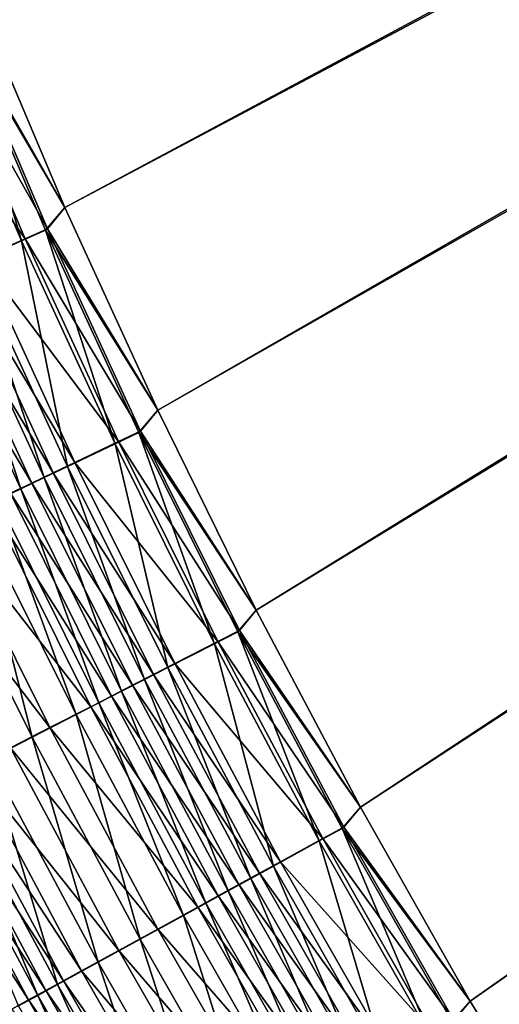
# Model space of a CAD drawing. Header units: metres. Extents: x 0 to 1400, y -1400 to 0.
# Tile 41 of 256: x 270 to 296, y -938 to -884. Entities that reach past the tile are written whole.
import ezdxf

# ---------------------------------------------------------------- set-up
doc = ezdxf.new("R2010")
doc.units = ezdxf.units.M

msp = doc.modelspace()

# ---------------------------------------------------------------- linework, layer by layer
at = {"layer": 'None'}
for points in [[(623.399841, -706.274292, -503.477753), (272.179443, -894.334229, -503.477753), (267.40802, -883.098511, -503.477753)], [(277.265411, -905.432007, -503.477753), (272.179443, -894.334229, -503.477753), (623.399841, -706.274292, -503.477753)], [(282.663177, -916.382874, -503.477753), (277.265411, -905.432007, -503.477753), (623.399841, -706.274292, -503.477753)], [(623.399841, -706.274292, -503.477753), (288.369873, -927.177734, -503.477753), (282.663177, -916.382874, -503.477753)], [(294.382782, -937.807556, -503.477753), (288.369873, -927.177734, -503.477753), (623.399841, -706.274292, -503.477753)], [(300.698944, -948.263245, -503.477753), (294.382782, -937.807556, -503.477753), (623.399841, -706.274292, -503.477753)], [(626.394043, -706.461426, -500.477753), (267.40799, -883.098511, -500.477753), (272.179382, -894.334229, -500.477753)], [(272.179382, -894.334229, -500.477753), (277.265381, -905.432007, -500.477753), (626.394043, -706.461426, -500.477753)], [(277.265381, -905.432007, -500.477753), (282.663116, -916.382874, -500.477753), (626.394043, -706.461426, -500.477753)], [(626.394043, -706.461426, -500.477753), (282.663116, -916.382874, -500.477753), (288.369843, -927.177734, -500.477753)], [(288.369843, -927.177734, -500.477753), (294.382782, -937.807556, -500.477753), (626.394043, -706.461426, -500.477753)], [(294.382782, -937.807556, -500.477753), (300.699005, -948.263306, -500.477753), (626.394043, -706.461426, -500.477753)], [(267.40802, -883.098511, -503.477753), (272.179443, -894.334229, -503.477753), (266.33905, -884.359314, -503.450195)], [(272.179382, -894.334229, -500.477753), (267.40799, -883.098511, -500.477753), (266.433838, -884.288391, -500.452393)], [(269.803955, -896.162842, -503.367249), (264.993622, -884.912048, -503.366455), (266.33905, -884.359314, -503.450195)], [(271.221588, -895.503784, -500.452545), (266.433838, -884.288391, -500.452393), (265.19455, -884.797485, -500.375336)], [(266.33905, -884.359314, -503.450195), (272.179443, -894.334229, -503.477753), (271.128265, -895.574951, -503.450348)], [(271.128265, -895.574951, -503.450348), (269.803955, -896.162842, -503.367249), (266.33905, -884.359314, -503.450195)], [(271.221588, -895.503784, -500.452545), (272.179382, -894.334229, -500.477753), (266.433838, -884.288391, -500.452393)], [(270.00174, -896.045227, -500.376038), (265.19455, -884.797485, -500.375336), (262.72464, -885.812073, -500.067261)], [(269.803955, -896.162842, -503.367249), (267.164612, -897.334595, -503.035217), (264.993622, -884.912048, -503.366455)], [(270.00174, -896.045227, -500.376038), (271.221588, -895.503784, -500.452545), (265.19455, -884.797485, -500.375336)], [(267.570587, -897.124451, -500.070282), (270.00174, -896.045227, -500.376038), (262.72464, -885.812073, -500.067261)], [(272.179443, -894.334229, -503.477753), (277.265411, -905.432007, -503.477753), (271.128265, -895.574951, -503.450348)], [(277.265381, -905.432007, -500.477753), (272.179382, -894.334229, -500.477753), (271.221588, -895.503784, -500.452545)], [(274.929077, -907.270386, -503.36795), (269.803955, -896.162842, -503.367249), (271.128265, -895.574951, -503.450348)], [(276.323578, -906.576355, -500.452698), (271.221588, -895.503784, -500.452545), (270.00174, -896.045227, -500.376038)], [(271.128265, -895.574951, -503.450348), (277.265411, -905.432007, -503.477753), (276.231659, -906.647827, -503.4505)], [(276.231659, -906.647827, -503.4505), (274.929077, -907.270386, -503.36795), (271.128265, -895.574951, -503.450348)], [(276.323578, -906.576355, -500.452698), (277.265381, -905.432007, -500.477753), (271.221588, -895.503784, -500.452545)], [(272.333008, -908.511169, -503.038239), (267.164612, -897.334595, -503.035217), (269.803955, -896.162842, -503.367249)], [(275.123749, -907.149719, -500.376709), (270.00174, -896.045227, -500.376038), (267.570587, -897.124451, -500.070282)], [(274.929077, -907.270386, -503.36795), (272.333008, -908.511169, -503.038239), (269.803955, -896.162842, -503.367249)], [(275.123749, -907.149719, -500.376709), (276.323578, -906.576355, -500.452698), (270.00174, -896.045227, -500.376038)], [(271.043945, -909.127258, -502.791687), (265.854126, -897.916443, -502.786896), (267.164612, -897.334595, -503.035217)], [(272.732452, -908.29248, -500.073059), (267.570587, -897.124451, -500.070282), (266.363464, -897.660278, -499.841583)], [(272.333008, -908.511169, -503.038239), (271.043945, -909.127258, -502.791687), (267.164612, -897.334595, -503.035217)], [(272.732452, -908.29248, -500.073059), (275.123749, -907.149719, -500.376709), (267.570587, -897.124451, -500.070282)], [(271.545044, -908.859863, -499.845978), (266.363464, -897.660278, -499.841583), (265.164764, -898.192383, -499.562775)], [(271.545044, -908.859863, -499.845978), (272.732452, -908.29248, -500.073059), (266.363464, -897.660278, -499.841583)], [(270.365906, -909.42334, -499.569122), (265.164764, -898.192383, -499.562775), (263.976593, -898.719788, -499.23407)], [(265.854126, -897.916443, -502.786896), (269.763824, -909.739014, -502.491058), (264.552795, -898.494141, -502.484161)], [(270.365906, -909.42334, -499.569122), (271.545044, -908.859863, -499.845978), (265.164764, -898.192383, -499.562775)], [(271.043945, -909.127258, -502.791687), (269.763824, -909.739014, -502.491058), (265.854126, -897.916443, -502.786896)], [(269.197021, -909.981873, -499.242737), (270.365906, -909.42334, -499.569122), (263.976593, -898.719788, -499.23407)], [(264.552795, -898.494141, -502.484161), (269.763824, -909.739014, -502.491058), (268.494843, -910.34552, -502.136719)], [(277.265411, -905.432007, -503.477753), (282.663177, -916.382874, -503.477753), (276.231659, -906.647827, -503.4505)], [(282.663116, -916.382874, -500.477753), (277.265381, -905.432007, -500.477753), (276.323578, -906.576355, -500.452698)], [(280.365417, -918.227356, -503.368591), (274.929077, -907.270386, -503.36795), (276.231659, -906.647827, -503.4505)], [(281.736267, -917.498962, -500.45282), (276.323578, -906.576355, -500.452698), (275.123749, -907.149719, -500.376709)], [(276.231659, -906.647827, -503.4505), (282.663177, -916.382874, -503.477753), (281.64566, -917.570801, -503.450653)], [(281.64566, -917.570801, -503.450653), (280.365417, -918.227356, -503.368591), (276.231659, -906.647827, -503.4505)], [(281.736267, -917.498962, -500.45282), (282.663116, -916.382874, -500.477753), (276.323578, -906.576355, -500.452698)], [(277.813782, -919.536011, -503.040985), (272.333008, -908.511169, -503.038239), (274.929077, -907.270386, -503.36795)], [(280.557007, -918.103699, -500.377289), (275.123749, -907.149719, -500.376709), (272.732452, -908.29248, -500.073059)], [(280.365417, -918.227356, -503.368591), (277.813782, -919.536011, -503.040985), (274.929077, -907.270386, -503.36795)], [(280.557007, -918.103699, -500.377289), (281.736267, -917.498962, -500.45282), (275.123749, -907.149719, -500.376709)], [(276.546722, -920.185852, -502.796021), (271.043945, -909.127258, -502.791687), (272.333008, -908.511169, -503.038239)], [(278.206635, -919.308899, -500.075562), (272.732452, -908.29248, -500.073059), (271.545044, -908.859863, -499.845978)], [(277.813782, -919.536011, -503.040985), (276.546722, -920.185852, -502.796021), (272.333008, -908.511169, -503.038239)], [(278.206635, -919.308899, -500.075562), (280.557007, -918.103699, -500.377289), (272.732452, -908.29248, -500.073059)], [(275.288391, -920.831238, -502.497375), (269.763824, -909.739014, -502.491058), (271.043945, -909.127258, -502.791687)], [(277.03949, -919.90741, -499.849976), (271.545044, -908.859863, -499.845978), (270.365906, -909.42334, -499.569122)], [(276.546722, -920.185852, -502.796021), (275.288391, -920.831238, -502.497375), (271.043945, -909.127258, -502.791687)], [(277.03949, -919.90741, -499.849976), (278.206635, -919.308899, -500.075562), (271.545044, -908.859863, -499.845978)], [(275.880432, -920.50177, -499.574921), (270.365906, -909.42334, -499.569122), (269.197021, -909.981873, -499.242737)], [(275.880432, -920.50177, -499.574921), (277.03949, -919.90741, -499.849976), (270.365906, -909.42334, -499.569122)], [(274.731384, -921.091003, -499.250671), (269.197021, -909.981873, -499.242737), (268.040466, -910.534546, -498.867188)], [(269.763824, -909.739014, -502.491058), (274.040955, -921.470947, -502.145355), (268.494843, -910.34552, -502.136719)], [(274.731384, -921.091003, -499.250671), (275.880432, -920.50177, -499.574921), (269.197021, -909.981873, -499.242737)], [(275.288391, -920.831238, -502.497375), (274.040955, -921.470947, -502.145355), (269.763824, -909.739014, -502.491058)], [(273.594391, -921.674011, -498.877563), (268.040466, -910.534546, -498.867188), (265.77179, -911.618591, -497.970337)], [(268.494843, -910.34552, -502.136719), (272.80661, -922.104004, -501.740234), (267.239258, -910.945557, -501.728943)], [(273.594391, -921.674011, -498.877563), (274.731384, -921.091003, -499.250671), (268.040466, -910.534546, -498.867188)], [(268.494843, -910.34552, -502.136719), (274.040955, -921.470947, -502.145355), (272.80661, -922.104004, -501.740234)], [(267.239258, -910.945557, -501.728943), (270.38501, -923.345886, -500.772888), (264.776337, -912.12262, -500.755249)], [(267.239258, -910.945557, -501.728943), (272.80661, -922.104004, -501.740234), (270.38501, -923.345886, -500.772888)], [(271.36377, -922.817749, -497.986542), (265.77179, -911.618591, -497.970337), (263.572632, -912.669373, -496.884827)], [(271.36377, -922.817749, -497.986542), (273.594391, -921.674011, -498.877563), (265.77179, -911.618591, -497.970337)], [(264.776337, -912.12262, -500.755249), (270.38501, -923.345886, -500.772888), (268.037079, -924.549927, -499.60199)], [(269.20105, -923.926697, -496.908051), (271.36377, -922.817749, -497.986542), (263.572632, -912.669373, -496.884827)], [(282.663177, -916.382874, -503.477753), (288.369873, -927.177734, -503.477753), (281.64566, -917.570801, -503.450653)], [(288.369843, -927.177734, -500.477753), (282.663116, -916.382874, -500.477753), (281.736267, -917.498962, -500.45282)], [(286.109344, -929.02655, -503.369171), (280.365417, -918.227356, -503.368591), (281.64566, -917.570801, -503.450653)], [(287.456024, -928.26416, -500.452911), (281.736267, -917.498962, -500.45282), (280.557007, -918.103699, -500.377289)], [(281.64566, -917.570801, -503.450653), (288.369873, -927.177734, -503.477753), (287.366669, -928.336426, -503.450775)], [(287.366669, -928.336426, -503.450775), (286.109344, -929.02655, -503.369171), (281.64566, -917.570801, -503.450653)], [(287.456024, -928.26416, -500.452911), (288.369843, -927.177734, -500.477753), (281.736267, -917.498962, -500.45282)], [(283.603271, -930.402039, -503.043488), (277.813782, -919.536011, -503.040985), (280.365417, -918.227356, -503.368591)], [(286.297852, -928.89978, -500.377808), (280.557007, -918.103699, -500.377289), (278.206635, -919.308899, -500.075562)], [(286.109344, -929.02655, -503.369171), (283.603271, -930.402039, -503.043488), (280.365417, -918.227356, -503.368591)], [(286.297852, -928.89978, -500.377808), (287.456024, -928.26416, -500.452911), (280.557007, -918.103699, -500.377289)], [(283.989471, -930.166565, -500.077881), (278.206635, -919.308899, -500.075562), (277.03949, -919.90741, -499.849976)], [(283.989471, -930.166565, -500.077881), (286.297852, -928.89978, -500.377808), (278.206635, -919.308899, -500.075562)], [(282.84314, -930.795654, -499.853607), (277.03949, -919.90741, -499.849976), (275.880432, -920.50177, -499.574921)], [(282.358795, -931.085083, -502.799988), (276.546722, -920.185852, -502.796021), (277.813782, -919.536011, -503.040985)], [(282.84314, -930.795654, -499.853607), (283.989471, -930.166565, -500.077881), (277.03949, -919.90741, -499.849976)], [(283.603271, -930.402039, -503.043488), (282.358795, -931.085083, -502.799988), (277.813782, -919.536011, -503.040985)], [(281.704681, -931.420471, -499.58017), (275.880432, -920.50177, -499.574921), (274.731384, -921.091003, -499.250671)], [(281.122833, -931.763489, -502.503143), (275.288391, -920.831238, -502.497375), (276.546722, -920.185852, -502.796021)], [(281.704681, -931.420471, -499.58017), (282.84314, -930.795654, -499.853607), (275.880432, -920.50177, -499.574921)], [(282.358795, -931.085083, -502.799988), (281.122833, -931.763489, -502.503143), (276.546722, -920.185852, -502.796021)], [(279.897522, -932.435974, -502.153198), (274.040955, -921.470947, -502.145355), (275.288391, -920.831238, -502.497375)], [(281.122833, -931.763489, -502.503143), (279.897522, -932.435974, -502.153198), (275.288391, -920.831238, -502.497375)], [(274.040955, -921.470947, -502.145355), (278.684998, -933.101501, -501.750519), (272.80661, -922.104004, -501.740234)], [(280.575989, -932.039856, -499.257874), (274.731384, -921.091003, -499.250671), (273.594391, -921.674011, -498.877563)], [(279.897522, -932.435974, -502.153198), (278.684998, -933.101501, -501.750519), (274.040955, -921.470947, -502.145355)], [(280.575989, -932.039856, -499.257874), (281.704681, -931.420471, -499.58017), (274.731384, -921.091003, -499.250671)], [(272.80661, -922.104004, -501.740234), (276.305908, -934.407288, -500.78894), (270.38501, -923.345886, -500.772888)], [(279.459076, -932.652771, -498.886993), (273.594391, -921.674011, -498.877563), (271.36377, -922.817749, -497.986542)], [(272.80661, -922.104004, -501.740234), (278.684998, -933.101501, -501.750519), (276.305908, -934.407288, -500.78894)], [(279.459076, -932.652771, -498.886993), (280.575989, -932.039856, -499.257874), (273.594391, -921.674011, -498.877563)], [(277.267639, -933.855347, -498.001312), (271.36377, -922.817749, -497.986542), (269.20105, -923.926697, -496.908051)], [(277.267639, -933.855347, -498.001312), (279.459076, -932.652771, -498.886993), (271.36377, -922.817749, -497.986542)], [(270.38501, -923.345886, -500.772888), (273.998749, -935.673523, -499.625), (268.037079, -924.549927, -499.60199)], [(270.38501, -923.345886, -500.772888), (276.305908, -934.407288, -500.78894), (273.998749, -935.673523, -499.625)], [(275.142487, -935.021545, -496.92923), (269.20105, -923.926697, -496.908051), (267.117889, -924.994812, -495.649078)], [(275.142487, -935.021545, -496.92923), (277.267639, -933.855347, -498.001312), (269.20105, -923.926697, -496.908051)], [(271.77597, -936.893433, -498.266174), (265.775574, -925.709656, -498.235138), (268.037079, -924.549927, -499.60199)], [(268.037079, -924.549927, -499.60199), (273.998749, -935.673523, -499.625), (271.77597, -936.893433, -498.266174)], [(273.095032, -936.145081, -495.677643), (267.117889, -924.994812, -495.649078), (266.109833, -925.511658, -494.954071)], [(273.095032, -936.145081, -495.677643), (275.142487, -935.021545, -496.92923), (267.117889, -924.994812, -495.649078)], [(270.700104, -937.483887, -497.516022), (264.681183, -926.270874, -497.480591), (265.775574, -925.709656, -498.235138)], [(272.104004, -936.688904, -494.986694), (266.109833, -925.511658, -494.954071), (265.126068, -926.015991, -494.216553)], [(270.700104, -937.483887, -497.516022), (265.775574, -925.709656, -498.235138), (271.77597, -936.893433, -498.266174)], [(272.104004, -936.688904, -494.986694), (273.095032, -936.145081, -495.677643), (266.109833, -925.511658, -494.954071)], [(265.126068, -926.015991, -494.216553), (264.167999, -926.507202, -493.437469), (271.136719, -937.219666, -494.253448)], [(269.649994, -938.060242, -496.719971), (264.681183, -926.270874, -497.480591), (270.700104, -937.483887, -497.516022)], [(271.136719, -937.219666, -494.253448), (272.104004, -936.688904, -494.986694), (265.126068, -926.015991, -494.216553)], [(270.194519, -937.736633, -493.478821), (264.167999, -926.507202, -493.437469), (263.236908, -926.984497, -492.617981)], [(269.278717, -938.239136, -492.663971), (270.194519, -937.736633, -493.478821), (263.236908, -926.984497, -492.617981)], [(264.167999, -926.507202, -493.437469), (270.194519, -937.736633, -493.478821), (271.136719, -937.219666, -494.253448)], [(288.369873, -927.177734, -503.477753), (294.382782, -937.807556, -503.477753), (287.366669, -928.336426, -503.450775)], [(294.382782, -937.807556, -500.477753), (288.369843, -927.177734, -500.477753), (287.456024, -928.26416, -500.452911)], [(292.157257, -939.660522, -503.36972), (286.109344, -929.02655, -503.369171), (287.366669, -928.336426, -503.450775)], [(293.479279, -938.864685, -500.453003), (287.456024, -928.26416, -500.452911), (286.297852, -928.89978, -500.377808)], [(287.366669, -928.336426, -503.450775), (294.382782, -937.807556, -503.477753), (293.391144, -938.937378, -503.450867)], [(293.391144, -938.937378, -503.450867), (292.157257, -939.660522, -503.36972), (287.366669, -928.336426, -503.450775)], [(293.479279, -938.864685, -500.453003), (294.382782, -937.807556, -500.477753), (287.456024, -928.26416, -500.452911)], [(289.697876, -941.101929, -503.045746), (283.603271, -930.402039, -503.043488), (286.109344, -929.02655, -503.369171)], [(292.342712, -939.530701, -500.378296), (286.297852, -928.89978, -500.377808), (283.989471, -930.166565, -500.077881)], [(292.157257, -939.660522, -503.36972), (289.697876, -941.101929, -503.045746), (286.109344, -929.02655, -503.369171)], [(292.342712, -939.530701, -500.378296), (293.479279, -938.864685, -500.453003), (286.297852, -928.89978, -500.377808)], [(290.077301, -940.858154, -500.079926), (283.989471, -930.166565, -500.077881), (282.84314, -930.795654, -499.853607)], [(290.077301, -940.858154, -500.079926), (292.342712, -939.530701, -500.378296), (283.989471, -930.166565, -500.077881)], [(288.476532, -941.817688, -502.803589), (282.358795, -931.085083, -502.799988), (283.603271, -930.402039, -503.043488)], [(289.697876, -941.101929, -503.045746), (288.476532, -941.817688, -502.803589), (283.603271, -930.402039, -503.043488)], [(287.263519, -942.528625, -502.508331), (281.122833, -931.763489, -502.503143), (282.358795, -931.085083, -502.799988)], [(288.952301, -941.517395, -499.856873), (282.84314, -930.795654, -499.853607), (281.704681, -931.420471, -499.58017)], [(288.476532, -941.817688, -502.803589), (287.263519, -942.528625, -502.508331), (282.358795, -931.085083, -502.799988)], [(288.952301, -941.517395, -499.856873), (290.077301, -940.858154, -500.079926), (282.84314, -930.795654, -499.853607)], [(286.060883, -943.233459, -502.160309), (279.897522, -932.435974, -502.153198), (281.122833, -931.763489, -502.503143)], [(287.834961, -942.17218, -499.584961), (281.704681, -931.420471, -499.58017), (280.575989, -932.039856, -499.257874)], [(287.263519, -942.528625, -502.508331), (286.060883, -943.233459, -502.160309), (281.122833, -931.763489, -502.503143)], [(287.834961, -942.17218, -499.584961), (288.952301, -941.517395, -499.856873), (281.704681, -931.420471, -499.58017)], [(286.727203, -942.821289, -499.264404), (280.575989, -932.039856, -499.257874), (279.459076, -932.652771, -498.886993)], [(286.727203, -942.821289, -499.264404), (287.834961, -942.17218, -499.584961), (280.575989, -932.039856, -499.257874)], [(285.63089, -943.463684, -498.895538), (279.459076, -932.652771, -498.886993), (277.267639, -933.855347, -498.001312)], [(284.870728, -943.930969, -501.759796), (278.684998, -933.101501, -501.750519), (279.897522, -932.435974, -502.153198)], [(285.63089, -943.463684, -498.895538), (286.727203, -942.821289, -499.264404), (279.459076, -932.652771, -498.886993)], [(286.060883, -943.233459, -502.160309), (284.870728, -943.930969, -501.759796), (279.897522, -932.435974, -502.153198)], [(278.684998, -933.101501, -501.750519), (282.535278, -945.299683, -500.803436), (276.305908, -934.407288, -500.78894)], [(284.870728, -943.930969, -501.759796), (282.535278, -945.299683, -500.803436), (278.684998, -933.101501, -501.750519)], [(283.479675, -944.724243, -498.014648), (277.267639, -933.855347, -498.001312), (275.142487, -935.021545, -496.92923)], [(283.479675, -944.724243, -498.014648), (285.63089, -943.463684, -498.895538), (277.267639, -933.855347, -498.001312)], [(276.305908, -934.407288, -500.78894), (280.270111, -946.627197, -499.645782), (273.998749, -935.673523, -499.625)], [(276.305908, -934.407288, -500.78894), (282.535278, -945.299683, -500.803436), (280.270111, -946.627197, -499.645782)], [(281.393158, -945.946899, -496.948364), (275.142487, -935.021545, -496.92923), (273.095032, -936.145081, -495.677643)], [(281.393158, -945.946899, -496.948364), (283.479675, -944.724243, -498.014648), (275.142487, -935.021545, -496.92923)], [(273.998749, -935.673523, -499.625), (278.08728, -947.906494, -498.29422), (271.77597, -936.893433, -498.266174)], [(279.382477, -947.125061, -495.703461), (273.095032, -936.145081, -495.677643), (272.104004, -936.688904, -494.986694)], [(279.382477, -947.125061, -495.703461), (281.393158, -945.946899, -496.948364), (273.095032, -936.145081, -495.677643)], [(273.998749, -935.673523, -499.625), (280.270111, -946.627197, -499.645782), (278.08728, -947.906494, -498.29422)], [(278.409088, -947.695435, -495.016144), (272.104004, -936.688904, -494.986694), (271.136719, -937.219666, -494.253448)], [(278.409088, -947.695435, -495.016144), (279.382477, -947.125061, -495.703461), (272.104004, -936.688904, -494.986694)], [(271.136719, -937.219666, -494.253448), (270.194519, -937.736633, -493.478821), (277.458862, -948.252258, -494.286743)], [(277.030518, -948.525757, -497.548035), (270.700104, -937.483887, -497.516022), (271.77597, -936.893433, -498.266174)], [(277.458862, -948.252258, -494.286743), (278.409088, -947.695435, -495.016144), (271.136719, -937.219666, -494.253448)], [(271.77597, -936.893433, -498.266174), (278.08728, -947.906494, -498.29422), (277.030518, -948.525757, -497.548035)], [(276.533142, -948.794617, -493.516174), (270.194519, -937.736633, -493.478821), (269.278717, -938.239136, -492.663971)], [(275.998932, -949.13031, -496.756165), (269.649994, -938.060242, -496.719971), (270.700104, -937.483887, -497.516022)], [(270.194519, -937.736633, -493.478821), (276.533142, -948.794617, -493.516174), (277.458862, -948.252258, -494.286743)], [(275.998932, -949.13031, -496.756165), (270.700104, -937.483887, -497.516022), (277.030518, -948.525757, -497.548035)], [(294.382782, -937.807556, -503.477753), (300.698944, -948.263245, -503.477753), (293.391144, -938.937378, -503.450867)], [(300.699005, -948.263306, -500.477753), (294.382782, -937.807556, -500.477753), (293.479279, -938.864685, -500.453003)]]:
    msp.add_3dface(points, dxfattribs=at)

doc.saveas('drawing.dxf')
